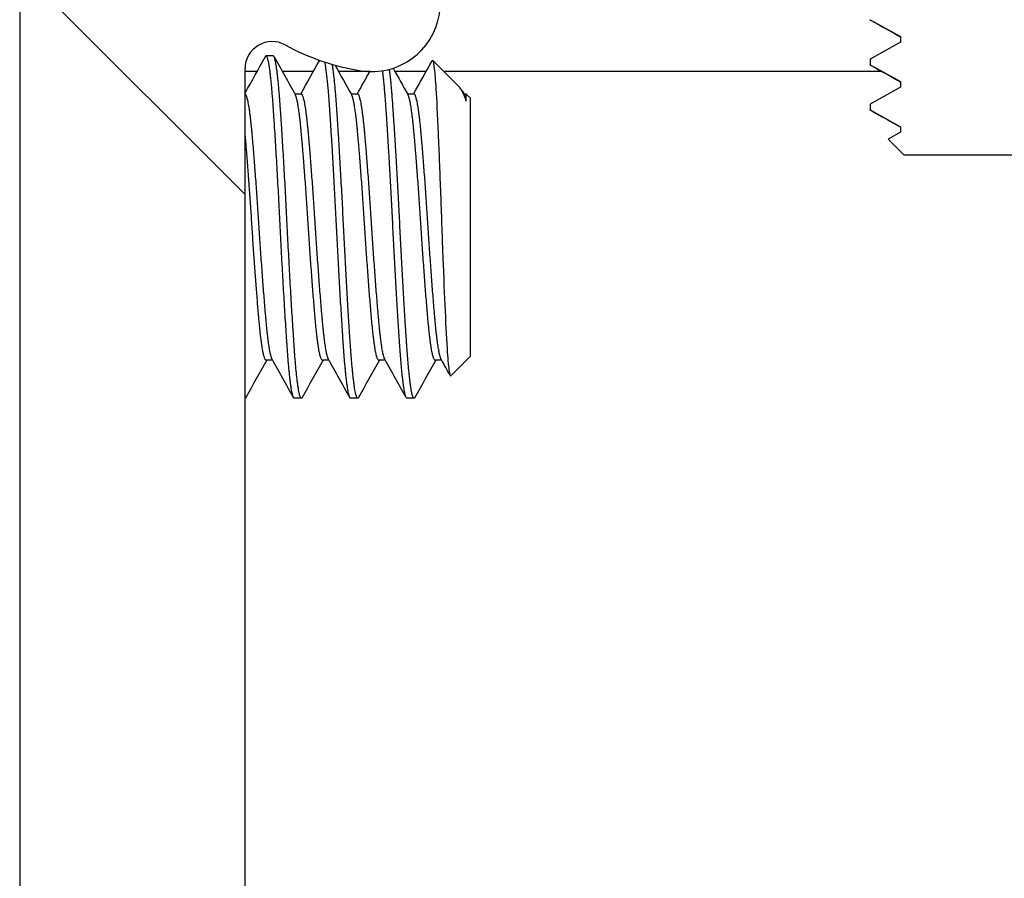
# Model space of a CAD drawing. Header units: millimetres. Extents: x 56 to 1798, y 64 to 1375.
# Tile 10 of 71: x 233 to 246, y 1221 to 1234. Entities that reach past the tile are written whole.
import ezdxf

# ---------------------------------------------------------------- set-up
doc = ezdxf.new("R2010")
doc.units = ezdxf.units.MM
doc.header["$LTSCALE"] = 6.666667
for name, color, linetype, lineweight in [('Dimension (ANSI)', 7, 'Continuous', 25), ('Hatch (ANSI)', 7, 'Continuous', 18), ('Visible (ANSI)', 7, 'Continuous', 25)]:
    doc.layers.add(name, color=color, linetype=linetype, lineweight=lineweight)
doc.styles.add('Note Text (ANSI)', font='tahoma.ttf')
doc.dimstyles.new('Default - mm (ANSI)', dxfattribs={"dimscale": 6.666667, "dimtxt": 1.75, "dimasz": 1.5, "dimexe": 2, "dimexo": 1, "dimgap": 0.8, "dimtad": 0, "dimtih": 1, "dimtoh": 1, "dimrnd": 1e-08, "dimzin": 0, "dimdsep": 46, "dimtxsty": 'Note Text (ANSI)', "dimblk": 'Filled-2', "dimcen": 0.09, "dimdle": 10, "dimclrd": 256, "dimclre": 256, "dimclrt": 256, "dimadec": 1, "dimazin": 0, "dimtfac": 1.741714, "dimtofl": 0, "dimtmove": 0, "dimatfit": 3, "dimldrblk": 'Filled-1', "dimfxl": 1, "dimtolj": 1, "dimtzin": 0, "dimlwd": -1, "dimlwe": -1, "dimarcsym": 0})

# ---------------------------------------------------------------- blocks, each defined once
blk = doc.blocks.new('Filled-2')
at = {"color": 0}
for p, q in [((0, 0), (-1, 0.1667)), ((-1, 0.1667), (-1, -0.1667)), ((-1, 0), (0, 0)), ((-1, -0.1667), (0, 0))]:
    blk.add_line(p, q, dxfattribs=at)
at = {"color": 0, "flags": 128}
blk.add_lwpolyline([(-1, -0.1667), (0, 0), (-1, 0.1667), (-1, -0.1667)], dxfattribs=at)
at = {"color": 0}
blk.add_solid([(-1, -0.1667), (0, 0), (-1, 0.1667), (-1, -0.1667)], dxfattribs=at)
blk = doc.blocks.new('*D13')
at = {"layer": 'Defpoints', "color": 0, "transparency": 16777216}
for p in [(239.669, 1239.345), (68.937, 1199.264), (239.669, 1199.264)]:
    blk.add_point(p, dxfattribs=at)
at = {"layer": 'Dimension (ANSI)', "transparency": 16777216}
for p, q in [((68.937, 1239.345), (68.937, 1280.12)), ((68.937, 1280.12), (78.937, 1280.12)), ((233.002, 1239.345), (55.603, 1239.345)), ((68.937, 1209.264), (68.937, 1229.345)), ((233.002, 1199.264), (55.603, 1199.264))]:
    blk.add_line(p, q, dxfattribs=at)
at = {"layer": 'Dimension (ANSI)', "transparency": 16777216, "xscale": 10, "yscale": 10, "zscale": 10}
for p, rotation in [((68.937, 1239.345), 90), ((68.937, 1199.264), 270)]:
    blk.add_blockref('Filled-2', p, dxfattribs=dict(at, rotation=rotation))
at = {"layer": 'Dimension (ANSI)', "transparency": 16777216, "char_height": 11.66667, "attachment_point": 5, "style": 'Note Text (ANSI)'}
for s, insert in [('\\A1; 40.08 mm', (122.208, 1291.553)), ('\\A1;[1.578 in]', (122.208, 1267.155))]:
    blk.add_mtext(s, dxfattribs=dict(at, insert=insert))
blk = doc.blocks.new('Filled-1')
at = {"color": 0}
for p, q in [((0, 0), (-1, 0.3333)), ((-1, 0.3333), (-1, -0.3333)), ((-1, 0), (0, 0)), ((-1, -0.3333), (0, 0))]:
    blk.add_line(p, q, dxfattribs=at)
at = {"color": 0, "flags": 128}
blk.add_lwpolyline([(-1, -0.3333), (0, 0), (-1, 0.3333), (-1, -0.3333)], dxfattribs=at)
at = {"color": 0}
blk.add_solid([(-1, -0.3333), (0, 0), (-1, 0.3333), (-1, -0.3333)], dxfattribs=at)
blk = doc.blocks.new('*D14')
at = {"layer": 'Defpoints', "color": 0, "transparency": 16777216}
for p in [(651.04, 1299.506), (235.74, 1232.839), (651.04, 1232.839)]:
    blk.add_point(p, dxfattribs=at)
at = {"layer": 'Dimension (ANSI)', "transparency": 16777216}
for p, q in [((235.74, 1239.506), (235.74, 1312.839)), ((651.04, 1239.506), (651.04, 1312.839)), ((245.74, 1299.506), (395.738, 1299.506)), ((641.04, 1299.506), (491.041, 1299.506))]:
    blk.add_line(p, q, dxfattribs=at)
at = {"layer": 'Dimension (ANSI)', "transparency": 16777216, "xscale": 10, "yscale": 10, "zscale": 10, "rotation": 180}
blk.add_blockref('Filled-2', (235.74, 1299.506), dxfattribs=at)
at = {"layer": 'Dimension (ANSI)', "transparency": 16777216, "xscale": 10, "yscale": 10, "zscale": 10}
blk.add_blockref('Filled-2', (651.04, 1299.506), dxfattribs=at)
at = {"layer": 'Dimension (ANSI)', "transparency": 16777216, "char_height": 11.66667, "attachment_point": 5, "style": 'Note Text (ANSI)'}
for s, insert in [('\\A1; 415.30 mm', (443.39, 1310.915)), ('\\A1;[16.350 in]', (443.39, 1286.541))]:
    blk.add_mtext(s, dxfattribs=dict(at, insert=insert))

msp = doc.modelspace()

# ---------------------------------------------------------------- hatches: boundary and pattern name
at = {"layer": 'Hatch (ANSI)'}
h = msp.add_hatch(dxfattribs=at)
h.set_pattern_fill('ANSI31', color=256, scale=169.333333, angle=90, style=0)
h.set_pattern_definition([(135, (0, 0), (-14.9671, -14.9671), [])])
h.paths.add_polyline_path([(248.0645, 1238.9383), (248.0645, 1237.0076), (248.0645, 1236.9063), (248.3887, 1236.9063), (249.0745, 1236.9063), (249.0745, 1237.0498), (249.0745, 1237.3013), (249.0745, 1238.9383)])
h.paths.add_polyline_path([(248.0645, 1201.7023), (248.0645, 1201.6009), (248.0645, 1199.6703), (249.0745, 1199.6703), (249.0745, 1201.3072), (249.0745, 1201.5587), (249.0745, 1201.7023), (248.3887, 1201.7023)])
edge = h.paths.add_edge_path()
edge.add_line((238.9145, 1239.3193), (238.9145, 1241.1483))
edge.add_line((238.9145, 1241.1483), (232.5645, 1241.1483))
edge.add_line((232.5645, 1241.1483), (232.5645, 1197.4603))
edge.add_line((232.5645, 1197.4603), (238.9145, 1197.4603))
edge.add_line((238.9145, 1197.4603), (238.9145, 1199.2893))
edge.add_line((238.9145, 1199.2893), (240.1845, 1199.2893))
edge.add_line((240.1845, 1199.2893), (240.1845, 1199.6703))
edge.add_line((240.1845, 1199.6703), (241.2895, 1199.6703))
edge.add_line((241.2895, 1199.6703), (243.8645, 1199.6703))
edge.add_line((243.8645, 1199.6703), (243.8645, 1200.7473))
edge.add_line((243.8645, 1200.7473), (243.8645, 1200.9988))
edge.add_line((243.8645, 1200.9988), (243.8645, 1201.7023))
edge.add_line((243.8645, 1201.7023), (241.5759, 1201.7023))
edge.add_ellipse((241.5759, 1202.0833), major_axis=(0, -0.381), ratio=1, start_angle=347.46209, end_angle=360, ccw=False)
edge.add_ellipse((241.5759, 1202.0833), major_axis=(-0.0827, -0.3719), ratio=1, start_angle=359.42486, end_angle=360, ccw=False)
edge.add_ellipse((241.5759, 1202.0833), major_axis=(-0.0864, -0.3711), ratio=1, start_angle=280.65632, end_angle=360, ccw=False)
edge.add_ellipse((240.2309, 1202.141), major_axis=(0.9643, -0.0414), ratio=1, start_angle=0, end_angle=173.33968)
edge.add_ellipse((237.8985, 1202.5153), major_axis=(1.3794, -0.2214), ratio=1, start_angle=108.23411, end_angle=360, ccw=False)
edge.add_ellipse((237.5242, 1204.8476), major_axis=(0.1529, -0.953), ratio=1, start_angle=0, end_angle=180)
edge.add_ellipse((237.8985, 1202.5153), major_axis=(-0.5272, 3.2854), ratio=1, start_angle=0, end_angle=19.53257)
edge.add_ellipse((236.1205, 1205.7696), major_axis=(0.1827, -0.3344), ratio=1, start_angle=241.35038, end_angle=360, ccw=False)
edge.add_line((235.7395, 1205.7696), (235.7395, 1232.8389))
edge.add_ellipse((236.1205, 1232.8389), major_axis=(-0.381, 0), ratio=1, start_angle=241.35038, end_angle=360, ccw=False)
edge.add_ellipse((237.8985, 1236.0933), major_axis=(-1.5953, -2.92), ratio=1, start_angle=0, end_angle=19.53257)
edge.add_ellipse((237.5242, 1233.7609), major_axis=(-0.1529, -0.953), ratio=1, start_angle=0, end_angle=180)
edge.add_ellipse((237.8985, 1236.0933), major_axis=(-0.2214, -1.3794), ratio=1, start_angle=108.23411, end_angle=360, ccw=False)
edge.add_ellipse((240.2309, 1236.4675), major_axis=(-0.953, -0.1529), ratio=1, start_angle=0, end_angle=173.33968)
edge.add_ellipse((241.5759, 1236.5253), major_axis=(-0.3806, -0.0163), ratio=1, start_angle=280.65632, end_angle=360, ccw=False)
edge.add_ellipse((241.5759, 1236.5253), major_axis=(-0.0864, 0.3711), ratio=1, start_angle=359.42486, end_angle=360, ccw=False)
edge.add_ellipse((241.5759, 1236.5253), major_axis=(-0.0827, 0.3719), ratio=1, start_angle=347.46209, end_angle=360, ccw=False)
edge.add_line((241.5759, 1236.9063), (243.8645, 1236.9063))
edge.add_line((243.8645, 1236.9063), (243.8645, 1237.6098))
edge.add_line((243.8645, 1237.6098), (243.8645, 1237.8612))
edge.add_line((243.8645, 1237.8612), (243.8645, 1238.9383))
edge.add_line((243.8645, 1238.9383), (241.2895, 1238.9383))
edge.add_line((241.2895, 1238.9383), (240.1845, 1238.9383))
edge.add_line((240.1845, 1238.9383), (240.1845, 1239.3193))
edge.add_line((240.1845, 1239.3193), (238.9145, 1239.3193))
h = msp.add_hatch(dxfattribs=at)
h.set_pattern_fill('ANSI31', color=256, scale=169.333333, angle=75, style=0)
h.set_pattern_definition([(120, (0, 0), (-18.33087, -10.58333), [])])
h.paths.add_polyline_path([(244.5456, 1232.3376), (244.5456, 1232.2583), (244.9752, 1232.0201), (244.9752, 1231.9408), (244.801, 1231.8442), (245.0219, 1231.6233), (246.9142, 1231.6233), (246.9609, 1231.6699), (246.9609, 1231.7026), (247.0343, 1231.7433), (247.3394, 1232.0484), (246.9609, 1232.2583), (246.9609, 1232.3376), (247.3904, 1232.5758), (247.3904, 1232.6551), (246.9609, 1232.8933), (246.9609, 1232.9726), (247.3904, 1233.2108), (247.3904, 1233.2901), (246.9609, 1233.5283), (246.9609, 1233.6076), (247.3904, 1233.8458), (247.3904, 1233.9251), (246.9609, 1234.1633), (246.9609, 1234.2426), (247.3904, 1234.4808), (247.3904, 1234.5601), (246.9609, 1234.7983), (246.9609, 1234.8776), (247.3904, 1235.1158), (247.3904, 1235.1951), (246.9609, 1235.4333), (246.9609, 1235.5126), (247.3904, 1235.7508), (247.3904, 1235.8301), (246.9609, 1236.0683), (246.9609, 1236.1476), (247.3904, 1236.3858), (247.3904, 1236.4651), (246.9609, 1236.7033), (246.9609, 1236.7826), (247.3904, 1237.0208), (247.3904, 1237.1001), (246.9609, 1237.3383), (246.9609, 1237.4176), (247.3904, 1237.6558), (247.3904, 1237.7351), (246.9609, 1237.9733), (246.9609, 1238.0526), (247.3904, 1238.2908), (247.3904, 1238.3701), (246.9609, 1238.6083), (246.9609, 1238.6876), (247.3904, 1238.9258), (247.3904, 1239.0051), (247.1065, 1239.1625), (247.3904, 1239.4465), (247.3904, 1239.6873), (248.508, 1240.9729), (248.508, 1241.1483), (247.763, 1241.1483), (247.7163, 1240.9741), (245.968, 1238.963), (244.2198, 1240.9741), (244.1731, 1241.1483), (243.428, 1241.1483), (243.428, 1240.9729), (244.5456, 1239.6873), (244.5456, 1239.4465), (244.6253, 1239.3668), (244.5456, 1239.3226), (244.5456, 1239.2433), (244.9752, 1239.0051), (244.9752, 1238.9258), (244.5456, 1238.6876), (244.5456, 1238.6083), (244.9752, 1238.3701), (244.9752, 1238.2908), (244.5456, 1238.0526), (244.5456, 1237.9733), (244.9752, 1237.7351), (244.9752, 1237.6558), (244.6169, 1237.4571), (244.5456, 1237.4176), (244.5456, 1237.3383), (244.7172, 1237.2432), (244.9752, 1237.1001), (244.9752, 1237.0208), (244.5456, 1236.7826), (244.5456, 1236.7033), (244.9752, 1236.4651), (244.9752, 1236.3858), (244.5456, 1236.1476), (244.5456, 1236.0683), (244.9752, 1235.8301), (244.9752, 1235.7508), (244.5456, 1235.5126), (244.5456, 1235.4333), (244.9752, 1235.1951), (244.9752, 1235.1158), (244.5456, 1234.8776), (244.5456, 1234.7983), (244.9752, 1234.5601), (244.9752, 1234.4808), (244.5456, 1234.2426), (244.5456, 1234.1633), (244.9752, 1233.9251), (244.9752, 1233.8458), (244.5456, 1233.6076), (244.5456, 1233.5283), (244.9752, 1233.2901), (244.9752, 1233.2108), (244.5456, 1232.9726), (244.5456, 1232.8933), (244.9752, 1232.6551), (244.9752, 1232.5758)])

# ---------------------------------------------------------------- linework, layer by layer
at = {"layer": 'Visible (ANSI)'}
for p, q in [((232.5645, 1241.1483), (232.5645, 1197.4603)), ((244.5457, 1233.5282), (244.9752, 1233.2901)), ((244.9752, 1233.2901), (244.9752, 1233.2108)), ((244.9752, 1233.2108), (244.5456, 1232.9726)), ((236.1364, 1233.0173), (236.0372, 1233.0173)), ((244.5456, 1232.9726), (244.5456, 1232.8933)), ((235.7395, 1205.7696), (235.7395, 1232.8389)), ((238.7645, 1232.572), (238.3831, 1232.9534)), ((244.5457, 1232.8932), (244.9752, 1232.6551)), ((235.9083, 1232.7957), (235.7395, 1232.7957)), ((236.702, 1232.7957), (236.2653, 1232.7957)), ((237.4958, 1232.7957), (237.0591, 1232.7957)), ((238.2895, 1232.7957), (237.8528, 1232.7957)), ((244.7101, 1232.7957), (238.5408, 1232.7957)), ((244.9752, 1232.5758), (244.5456, 1232.3376)), ((244.9752, 1232.6551), (244.9752, 1232.5758)), ((236.5333, 1232.4803), (236.4412, 1232.4803)), ((237.327, 1232.4803), (237.235, 1232.4803)), ((238.1208, 1232.4803), (238.0287, 1232.4803)), ((238.7962, 1232.5273), (238.83, 1232.4669)), ((238.8562, 1232.4803), (238.8225, 1232.4803)), ((238.8562, 1232.3818), (238.8562, 1232.4803)), ((238.9145, 1232.4219), (238.8562, 1232.4803)), ((238.9145, 1228.7866), (238.9145, 1232.4219)), ((244.5456, 1232.3376), (244.5456, 1232.2583)), ((244.5457, 1232.2582), (244.9752, 1232.0201)), ((244.9752, 1232.0201), (244.9752, 1231.9408)), ((244.9752, 1231.9408), (244.801, 1231.8442)), ((244.801, 1231.8442), (245.0219, 1231.6233)), ((245.0219, 1231.6233), (246.9142, 1231.6233)), ((236.1293, 1228.7282), (236.0372, 1228.7282)), ((236.923, 1228.7282), (236.8309, 1228.7282)), ((237.7168, 1228.7282), (237.6247, 1228.7282)), ((238.5105, 1228.7282), (238.4184, 1228.7282)), ((238.9145, 1228.7866), (238.6384, 1228.5104)), ((236.5333, 1228.1913), (236.4341, 1228.1913)), ((237.327, 1228.1913), (237.2278, 1228.1913)), ((238.1208, 1228.1913), (238.0216, 1228.1913))]:
    msp.add_line(p, q, dxfattribs=at)
for centre, radius, start, end in [((237.5242, 1233.7609), 0.9652, 260.88295, 80.88295), ((236.1205, 1232.8389), 0.381, 61.35038, 180), ((237.8985, 1236.0933), 3.3274, 241.35038, 260.88295)]:
    msp.add_arc(centre, radius, start, end, dxfattribs=at)
for points, weights in [([(244.5564, 1233.5166), (244.5456, 1233.5226), (244.5456, 1233.5283)], [0.971473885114, 0.983771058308, 1]), ([(236.0372, 1233.0173), (236.0317, 1233.0173), (236.0259, 1233.007)], [1, 0.990895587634, 0.983969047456]), ([(244.5564, 1232.8816), (244.5456, 1232.8876), (244.5456, 1232.8933)], [0.971473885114, 0.983771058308, 1]), ([(238.8562, 1232.3818), (238.8429, 1232.4438), (238.83, 1232.4669)], [0.963029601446, 0.966390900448, 0.980119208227]), ([(244.5564, 1232.2466), (244.5456, 1232.2526), (244.5456, 1232.2583)], [0.971473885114, 0.983771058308, 1]), ([(235.7508, 1228.2015), (235.7451, 1228.1913), (235.7395, 1228.1913)], [0.983969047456, 0.990895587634, 1]), ([(236.5445, 1228.2015), (236.5388, 1228.1913), (236.5333, 1228.1913)], [0.983969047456, 0.990895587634, 1]), ([(237.3383, 1228.2015), (237.3326, 1228.1913), (237.327, 1228.1913)], [0.983969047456, 0.990895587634, 1]), ([(238.132, 1228.2015), (238.1263, 1228.1913), (238.1208, 1228.1913)], [0.983969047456, 0.990895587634, 1])]:
    msp.add_rational_spline(points, weights, degree=2, dxfattribs=at)
for points in [[(244.9752, 1233.2819), (244.8358, 1233.3604), (244.6961, 1233.4386), (244.5564, 1233.5166)], [(235.7395, 1232.4931), (235.8351, 1232.6643), (235.9306, 1232.8356), (236.0259, 1233.007)], [(236.1477, 1233.007), (236.2479, 1232.8269), (236.3482, 1232.6469), (236.4487, 1232.4669)], [(236.5261, 1232.4803), (236.6145, 1232.6386), (236.7028, 1232.7971), (236.7911, 1232.9556)], [(237.0081, 1232.8872), (237.0862, 1232.7471), (237.1643, 1232.607), (237.2425, 1232.4669)], [(237.8259, 1232.844), (237.8959, 1232.7183), (237.966, 1232.5926), (238.0362, 1232.4669)], [(238.1136, 1232.4803), (238.2011, 1232.6369), (238.2884, 1232.7936), (238.3756, 1232.9503)], [(238.3756, 1232.9504), (238.3786, 1232.9557), (238.3811, 1232.9554), (238.3831, 1232.9534)], [(244.9752, 1232.6469), (244.8358, 1232.7254), (244.6961, 1232.8036), (244.5564, 1232.8816)], [(237.3199, 1232.4803), (237.3786, 1232.5855), (237.4373, 1232.6908), (237.496, 1232.7961)], [(238.8562, 1232.3818), (238.8237, 1232.4797), (238.7933, 1232.5432), (238.7645, 1232.572)], [(244.9752, 1232.0119), (244.8358, 1232.0904), (244.6961, 1232.1686), (244.5564, 1232.2466)], [(236.0444, 1228.7282), (235.9464, 1228.5527), (235.8486, 1228.3772), (235.7508, 1228.2015)], [(236.4228, 1228.2015), (236.3226, 1228.3816), (236.2223, 1228.5617), (236.1218, 1228.7416)], [(236.8381, 1228.7282), (236.7401, 1228.5527), (236.6423, 1228.3772), (236.5445, 1228.2015)], [(237.2166, 1228.2015), (237.1163, 1228.3816), (237.016, 1228.5617), (236.9155, 1228.7416)], [(237.6319, 1228.7282), (237.5339, 1228.5527), (237.4361, 1228.3772), (237.3383, 1228.2015)], [(238.0103, 1228.2015), (237.9101, 1228.3816), (237.8098, 1228.5617), (237.7093, 1228.7416)], [(238.4256, 1228.7282), (238.3276, 1228.5527), (238.2298, 1228.3772), (238.132, 1228.2015)], [(238.63, 1228.5139), (238.5877, 1228.5898), (238.5454, 1228.6657), (238.503, 1228.7416)]]:
    msp.add_open_spline(points, degree=3, dxfattribs=at)
for points, weights, knots in [([(236.4341, 1228.1913), (236.3845, 1228.1913), (236.3349, 1228.898), (236.2852, 1229.6048), (236.2356, 1230.6043), (236.186, 1231.6038), (236.1364, 1232.3105), (236.0868, 1233.0173), (236.0372, 1233.0173)], [1, 0.923879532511, 1, 0.923879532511, 1, 0.923879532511, 1, 0.923879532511, 1], [0.307692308, 0.307692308, 0.307692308, 0.317307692, 0.317307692, 0.326923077, 0.326923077, 0.336538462, 0.336538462, 0.346153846, 0.346153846, 0.346153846]), ([(236.5333, 1228.1913), (236.4837, 1228.1913), (236.4341, 1228.898), (236.3845, 1229.6048), (236.3349, 1230.6043), (236.2852, 1231.6038), (236.2356, 1232.3105), (236.186, 1233.0173), (236.1364, 1233.0173)], [1, 0.923879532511, 1, 0.923879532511, 1, 0.923879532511, 1, 0.923879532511, 1], [0.230769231, 0.230769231, 0.230769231, 0.240384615, 0.240384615, 0.25, 0.25, 0.259615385, 0.259615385, 0.269230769, 0.269230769, 0.269230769]), ([(237.2278, 1228.1913), (237.1782, 1228.1913), (237.1286, 1228.898), (237.079, 1229.6048), (237.0294, 1230.6043), (236.9798, 1231.6038), (236.9302, 1232.3105), (236.8985, 1232.7613), (236.8645, 1232.9306)], [1, 0.923879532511, 1, 0.923879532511, 1, 0.923879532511, 1, 0.950072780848, 0.965639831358], [0.230769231, 0.230769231, 0.230769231, 0.240384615, 0.240384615, 0.25, 0.25, 0.259615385, 0.259615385, 0.265922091, 0.265922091, 0.265922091]), ([(237.327, 1228.1913), (237.2774, 1228.1913), (237.2278, 1228.898), (237.1782, 1229.6048), (237.1286, 1230.6043), (237.079, 1231.6038), (237.0294, 1232.3105), (237.0007, 1232.7189), (236.9698, 1232.8981)], [1, 0.923879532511, 1, 0.923879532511, 1, 0.923879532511, 1, 0.954556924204, 0.963371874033], [0.153846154, 0.153846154, 0.153846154, 0.163461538, 0.163461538, 0.173076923, 0.173076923, 0.182692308, 0.182692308, 0.188432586, 0.188432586, 0.188432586]), ([(238.1208, 1228.1913), (238.0712, 1228.1913), (238.0216, 1228.898), (237.972, 1229.6048), (237.9224, 1230.6043), (237.8727, 1231.6038), (237.8231, 1232.3105), (237.7996, 1232.6452), (237.7742, 1232.8286)], [1, 0.923879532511, 1, 0.923879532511, 1, 0.923879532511, 1, 0.962449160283, 0.96194658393], [0.076923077, 0.076923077, 0.076923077, 0.086538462, 0.086538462, 0.096153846, 0.096153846, 0.105769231, 0.105769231, 0.110512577, 0.110512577, 0.110512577]), ([(238.0216, 1228.1913), (237.972, 1228.1913), (237.9224, 1228.898), (237.8727, 1229.6048), (237.8231, 1230.6043), (237.7735, 1231.6038), (237.7239, 1232.3105), (237.7018, 1232.6262), (237.6778, 1232.808)], [1, 0.923879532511, 1, 0.923879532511, 1, 0.923879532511, 1, 0.964508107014, 0.962113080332], [0.153846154, 0.153846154, 0.153846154, 0.163461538, 0.163461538, 0.173076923, 0.173076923, 0.182692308, 0.182692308, 0.187175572, 0.187175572, 0.187175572]), ([(236.1218, 1228.7416), (236.0786, 1228.8189), (236.0372, 1229.2777), (235.9876, 1229.8272), (235.938, 1230.6043), (235.8884, 1231.3813), (235.8388, 1231.9308), (235.7892, 1232.4803), (235.7395, 1232.4803)], [0.980119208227, 0.935635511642, 1, 0.923879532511, 1, 0.923879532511, 1, 0.923879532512, 1], [0.309177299, 0.309177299, 0.309177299, 0.317307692, 0.317307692, 0.326923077, 0.326923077, 0.336538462, 0.336538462, 0.346153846, 0.346153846, 0.346153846]), ([(236.8309, 1228.7282), (236.7813, 1228.7282), (236.7317, 1229.2777), (236.6821, 1229.8272), (236.6325, 1230.6043), (236.5829, 1231.3813), (236.5333, 1231.9308), (236.4919, 1232.3896), (236.4487, 1232.4669)], [1, 0.923879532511, 1, 0.923879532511, 1, 0.923879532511, 1, 0.935635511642, 0.980119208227], [0.230769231, 0.230769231, 0.230769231, 0.240384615, 0.240384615, 0.25, 0.25, 0.259615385, 0.259615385, 0.267745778, 0.267745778, 0.267745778]), ([(236.9155, 1228.7416), (236.8724, 1228.8189), (236.8309, 1229.2777), (236.7813, 1229.8272), (236.7317, 1230.6043), (236.6821, 1231.3813), (236.6325, 1231.9308), (236.5829, 1232.4803), (236.5333, 1232.4803)], [0.980119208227, 0.935635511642, 1, 0.923879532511, 1, 0.923879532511, 1, 0.923879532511, 1], [0.232254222, 0.232254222, 0.232254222, 0.240384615, 0.240384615, 0.25, 0.25, 0.259615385, 0.259615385, 0.269230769, 0.269230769, 0.269230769]), ([(237.6247, 1228.7282), (237.5751, 1228.7282), (237.5255, 1229.2777), (237.4759, 1229.8272), (237.4263, 1230.6043), (237.3767, 1231.3813), (237.327, 1231.9308), (237.2856, 1232.3896), (237.2425, 1232.4669)], [1, 0.923879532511, 1, 0.923879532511, 1, 0.923879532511, 1, 0.935635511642, 0.980119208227], [0.153846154, 0.153846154, 0.153846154, 0.163461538, 0.163461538, 0.173076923, 0.173076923, 0.182692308, 0.182692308, 0.190822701, 0.190822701, 0.190822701]), ([(237.7093, 1228.7416), (237.6661, 1228.8189), (237.6247, 1229.2777), (237.5751, 1229.8272), (237.5255, 1230.6043), (237.4759, 1231.3813), (237.4263, 1231.9308), (237.3767, 1232.4803), (237.327, 1232.4803)], [0.980119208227, 0.935635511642, 1, 0.923879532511, 1, 0.923879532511, 1, 0.923879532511, 1], [0.155331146, 0.155331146, 0.155331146, 0.163461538, 0.163461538, 0.173076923, 0.173076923, 0.182692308, 0.182692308, 0.192307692, 0.192307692, 0.192307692]), ([(238.4184, 1228.7282), (238.3688, 1228.7282), (238.3192, 1229.2777), (238.2696, 1229.8272), (238.22, 1230.6043), (238.1704, 1231.3813), (238.1208, 1231.9308), (238.0794, 1232.3896), (238.0362, 1232.4669)], [1, 0.923879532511, 1, 0.923879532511, 1, 0.923879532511, 1, 0.935635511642, 0.980119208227], [0.076923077, 0.076923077, 0.076923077, 0.086538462, 0.086538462, 0.096153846, 0.096153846, 0.105769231, 0.105769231, 0.113899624, 0.113899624, 0.113899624]), ([(238.503, 1228.7416), (238.4599, 1228.8189), (238.4184, 1229.2777), (238.3688, 1229.8272), (238.3192, 1230.6043), (238.2696, 1231.3813), (238.22, 1231.9308), (238.1704, 1232.4803), (238.1208, 1232.4803)], [0.980119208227, 0.935635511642, 1, 0.923879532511, 1, 0.923879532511, 1, 0.923879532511, 1], [0.078408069, 0.078408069, 0.078408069, 0.086538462, 0.086538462, 0.096153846, 0.096153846, 0.105769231, 0.105769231, 0.115384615, 0.115384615, 0.115384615]), ([(236.0372, 1228.7282), (235.9876, 1228.7282), (235.938, 1229.2777), (235.8884, 1229.8272), (235.8388, 1230.6043), (235.7892, 1231.3813), (235.7395, 1231.9308)], [1, 0.923879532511, 1, 0.923879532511, 1, 0.923879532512, 1], [0.307692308, 0.307692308, 0.307692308, 0.317307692, 0.317307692, 0.326923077, 0.326923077, 0.336538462, 0.336538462, 0.336538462])]:
    msp.add_rational_spline(points, weights, degree=2, knots=knots, dxfattribs=at)
msp.add_open_spline([(238.3831, 1232.9534), (238.3922, 1232.9443), (238.4001, 1232.8889), (238.4136, 1232.7691), (238.4214, 1232.674), (238.4386, 1232.4024), (238.4485, 1232.1934), (238.4656, 1231.7941), (238.4709, 1231.665), (238.4867, 1231.2681), (238.4972, 1230.9881), (238.5123, 1230.5597), (238.5173, 1230.4153), (238.5328, 1230.0003), (238.5434, 1229.7405), (238.5639, 1229.2841), (238.574, 1229.0666), (238.5941, 1228.7601), (238.6031, 1228.6607), (238.6228, 1228.5177), (238.6318, 1228.5039), (238.6384, 1228.5104)], degree=3, knots=[-0.53135799, -0.53135799, -0.53135799, -0.53135799, -0.48495847, -0.48495847, -0.42525004, -0.42525004, -0.35006367, -0.35006367, -0.31711145, -0.31711145, -0.25296075, -0.25296075, -0.22004808, -0.22004808, -0.15737762, -0.15737762, -0.09767705, -0.09767705, -0.05355355, -0.05355355, -0.000001, -0.000001, -0.000001, -0.000001], dxfattribs=at)

# ---------------------------------------------------------------- dimensions: what is measured, and where the dimension line sits
at = {"layer": 'Dimension (ANSI)'}
dim = msp.add_linear_dim(base=(651.0395, 1299.5055), p1=(235.7395, 1232.8389), p2=(651.0395, 1232.8389), text=' <> mm\\X[16.350 in]', dimstyle='Default - mm (ANSI)', override={"dimgap": 0.8, "dimtih": 0, "dimtoh": 0, "dimdec": 2, "dimpost": '', "dimtol": 0, "dimlim": 0, "dimtp": 0, "dimtm": 0, "dimtdec": 2, "dimatfit": 1}, dxfattribs=at)
dim.commit()
dim.dimension.update_dxf_attribs({"geometry": '*D14', "text_midpoint": (443.3895, 1299.5055), "dimtype": 160})
dim = msp.add_linear_dim(base=(68.9368, 1199.2637), p1=(239.6688, 1239.3449), p2=(239.6688, 1199.2637), angle=270, text=' <> mm\\X[1.578 in]', dimstyle='Default - mm (ANSI)', override={"dimgap": 0.8, "dimdec": 2, "dimpost": '', "dimtol": 0, "dimlim": 0, "dimtp": 0, "dimtm": 0, "dimtdec": 2, "dimatfit": 2}, dxfattribs=at)
dim.commit()
dim.dimension.update_dxf_attribs({"geometry": '*D13', "text_midpoint": (122.2083, 1280.12), "dimtype": 160})

doc.saveas('drawing.dxf')
